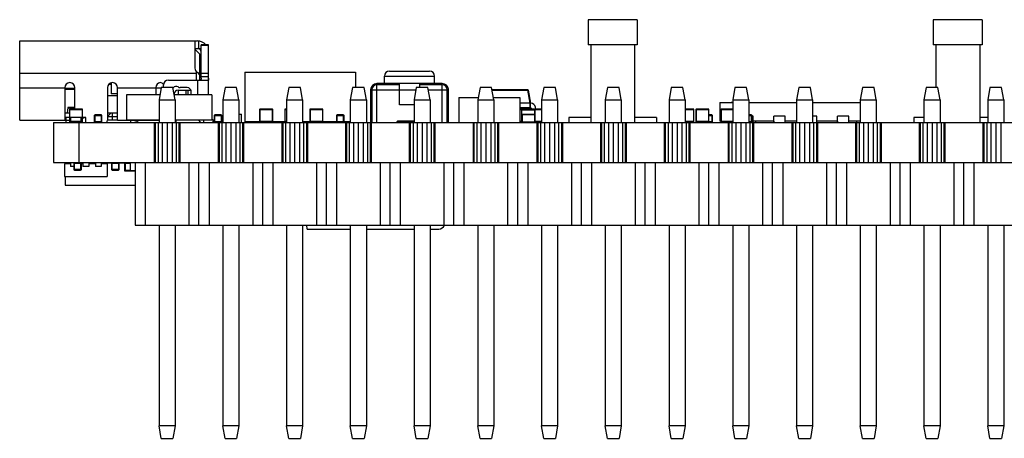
# Model space of a CAD drawing. Header units: millimetres. Extents: x 563 to 681, y 173 to 284.
# Tile 54 of 167: x 609 to 648, y 209 to 226. Entities that reach past the tile are written whole.
import ezdxf

# ---------------------------------------------------------------- set-up
doc = ezdxf.new("R2010")
doc.units = ezdxf.units.MM
doc.header["$LTSCALE"] = 30.734
doc.layers.get('0').update_dxf_attribs({"linetype": 'CONTINUOUS'})

msp = doc.modelspace()

# ---------------------------------------------------------------- linework, layer by layer
at = {"linetype": 'Continuous'}
for p, q in [((631.705, 225.886), (631.705, 224.886)), ((633.655, 225.886), (631.705, 225.886)), ((633.655, 225.886), (633.655, 224.886)), ((645.456, 225.886), (645.456, 224.886)), ((647.406, 225.886), (645.456, 225.886)), ((647.406, 225.886), (647.406, 224.886)), ((609.051, 221.876), (609.051, 225.036)), ((609.051, 225.036), (616.131, 225.036)), ((616.031, 225.036), (616.031, 223.956)), ((616.181, 225.033), (616.181, 224.727)), ((616.281, 223.551), (616.281, 224.879)), ((616.581, 224.879), (616.281, 224.879)), ((616.281, 224.876), (616.581, 224.876)), ((616.581, 222.886), (616.581, 224.879)), ((633.655, 224.886), (631.705, 224.886)), ((631.805, 224.886), (631.805, 221.786)), ((633.555, 224.886), (633.555, 221.786)), ((647.406, 224.886), (645.456, 224.886)), ((645.556, 224.886), (645.556, 223.186)), ((647.306, 224.886), (647.306, 221.786)), ((616.031, 224.736), (616.281, 224.736)), ((616.231, 224.516), (616.031, 224.716)), ((616.231, 223.477), (616.231, 224.516)), ((609.051, 223.756), (616.081, 223.756)), ((616.081, 223.756), (616.081, 223.476)), ((616.167, 223.756), (616.231, 223.756)), ((616.281, 223.756), (616.581, 223.756)), ((618.026, 223.786), (618.026, 221.811)), ((618.026, 223.786), (622.426, 223.786)), ((622.426, 223.786), (622.426, 223.186)), ((623.586, 223.336), (623.586, 223.636)), ((623.586, 223.636), (625.586, 223.636)), ((623.786, 223.836), (625.386, 223.836)), ((625.586, 223.336), (625.586, 223.636)), ((612.691, 223.306), (612.602, 223.306)), ((612.691, 223.365), (612.691, 222.932)), ((614.781, 223.186), (614.781, 223.276)), ((614.981, 223.476), (616.562, 223.476)), ((616.131, 223.476), (616.131, 222.886)), ((616.281, 223.626), (616.581, 223.626)), ((623.286, 221.786), (623.286, 223.336)), ((625.886, 223.336), (623.286, 223.336)), ((624.186, 223.286), (623.286, 223.286)), ((623.842, 223.286), (623.842, 223.336)), ((624.186, 222.486), (624.186, 223.336)), ((624.986, 223.336), (624.986, 223.186)), ((625.886, 223.286), (624.986, 223.286)), ((625.329, 223.286), (625.329, 223.336)), ((625.886, 221.786), (625.886, 223.336)), ((610.851, 223.156), (609.051, 223.156)), ((610.851, 223.176), (610.851, 221.876)), ((611.251, 223.146), (610.851, 223.146)), ((611.251, 223.106), (610.851, 223.106)), ((611.251, 222.322), (611.251, 223.176)), ((612.551, 223.176), (612.551, 221.876)), ((612.551, 222.856), (612.951, 222.856)), ((612.951, 222.932), (612.691, 222.932)), ((612.951, 221.878), (612.951, 223.176)), ((614.688, 223.156), (612.951, 223.156)), ((613.305, 222.886), (613.305, 221.888)), ((614.641, 222.886), (613.305, 222.886)), ((614.481, 223.176), (614.481, 222.886)), ((614.694, 223.186), (614.605, 222.686)), ((615.157, 223.186), (614.694, 223.186)), ((615.245, 222.686), (615.157, 223.186)), ((616.705, 222.886), (615.21, 222.886)), ((615.361, 223.076), (615.872, 223.076)), ((615.365, 223.076), (615.365, 222.886)), ((615.731, 223.176), (615.447, 223.176)), ((615.683, 222.886), (615.683, 223.076)), ((615.767, 222.886), (615.767, 223.076)), ((615.873, 223.073), (615.873, 222.886)), ((615.881, 222.886), (615.881, 223.026)), ((616.705, 222.886), (616.705, 221.888)), ((617.234, 223.186), (617.145, 222.686)), ((617.697, 223.186), (617.234, 223.186)), ((617.785, 222.686), (617.697, 223.186)), ((619.774, 223.186), (619.685, 222.686)), ((620.237, 223.186), (619.774, 223.186)), ((620.325, 222.686), (620.237, 223.186)), ((622.314, 223.186), (622.225, 222.686)), ((622.777, 223.186), (622.314, 223.186)), ((622.865, 222.686), (622.777, 223.186)), ((623.035, 223.112), (623.035, 223.089)), ((623.037, 223.112), (623.035, 223.112)), ((623.036, 223.089), (623.086, 223.088)), ((623.036, 223.088), (623.036, 221.786)), ((623.086, 223.088), (623.036, 223.088)), ((623.086, 223.086), (623.086, 221.786)), ((623.086, 223.086), (624.186, 223.086)), ((624.186, 223.092), (624.837, 223.092)), ((624.854, 223.186), (624.765, 222.686)), ((625.317, 223.186), (624.854, 223.186)), ((625.405, 222.686), (625.317, 223.186)), ((625.335, 223.086), (626.086, 223.086)), ((626.086, 223.107), (626.085, 223.107)), ((626.086, 221.786), (626.086, 223.107)), ((626.134, 223.112), (626.136, 223.112)), ((626.136, 221.786), (626.136, 223.112)), ((627.394, 223.186), (627.305, 222.686)), ((627.857, 223.186), (627.394, 223.186)), ((627.945, 222.686), (627.857, 223.186)), ((629.294, 223.086), (627.875, 223.086)), ((627.878, 223.07), (629.294, 223.07)), ((629.294, 223.086), (629.294, 223.07)), ((629.386, 222.551), (629.294, 223.07)), ((629.314, 223.07), (629.405, 222.551)), ((629.934, 223.186), (629.845, 222.686)), ((630.397, 223.186), (629.934, 223.186)), ((630.485, 222.686), (630.397, 223.186)), ((632.474, 223.186), (632.385, 222.686)), ((632.937, 223.186), (632.474, 223.186)), ((633.025, 222.686), (632.937, 223.186)), ((635.014, 223.186), (634.925, 222.686)), ((635.477, 223.186), (635.014, 223.186)), ((635.565, 222.686), (635.477, 223.186)), ((637.554, 223.186), (637.465, 222.686)), ((638.017, 223.186), (637.554, 223.186)), ((638.105, 222.686), (638.017, 223.186)), ((640.094, 223.186), (640.005, 222.686)), ((640.557, 223.186), (640.094, 223.186)), ((640.645, 222.686), (640.557, 223.186)), ((642.634, 223.186), (642.545, 222.686)), ((643.097, 223.186), (642.634, 223.186)), ((643.185, 222.686), (643.097, 223.186)), ((645.174, 223.186), (645.085, 222.686)), ((645.637, 223.186), (645.174, 223.186)), ((645.725, 222.686), (645.637, 223.186)), ((647.714, 223.186), (647.625, 222.686)), ((648.177, 223.186), (647.714, 223.186)), ((648.265, 222.686), (648.177, 223.186)), ((614.605, 222.686), (614.605, 221.786)), ((614.605, 222.686), (615.245, 222.686)), ((615.245, 222.686), (615.245, 221.786)), ((617.145, 222.686), (617.145, 221.786)), ((617.145, 222.686), (617.785, 222.686)), ((617.785, 222.686), (617.785, 221.786)), ((619.685, 222.686), (619.685, 221.786)), ((619.685, 222.686), (620.325, 222.686)), ((620.325, 222.686), (620.325, 221.786)), ((622.225, 222.686), (622.225, 221.786)), ((622.225, 222.686), (622.865, 222.686)), ((622.865, 222.686), (622.865, 221.786)), ((624.765, 222.486), (624.186, 222.486)), ((624.765, 222.686), (624.765, 221.786)), ((624.765, 222.686), (625.405, 222.686)), ((625.405, 222.686), (625.405, 221.786)), ((626.548, 222.786), (626.548, 221.787)), ((626.548, 222.786), (627.323, 222.786)), ((627.305, 222.686), (627.305, 221.786)), ((627.305, 222.686), (627.945, 222.686)), ((627.928, 222.786), (628.985, 222.786)), ((627.945, 222.686), (627.945, 221.786)), ((628.985, 222.786), (628.985, 221.787)), ((629.385, 222.551), (628.985, 222.551)), ((629.385, 222.551), (629.385, 222.371)), ((629.405, 222.371), (629.405, 222.551)), ((629.423, 222.551), (629.405, 222.551)), ((629.845, 222.686), (629.845, 221.786)), ((629.845, 222.686), (630.485, 222.686)), ((630.485, 222.686), (630.485, 221.786)), ((632.385, 222.686), (632.385, 221.786)), ((632.385, 222.686), (633.025, 222.686)), ((633.025, 222.686), (633.025, 221.786)), ((634.925, 222.686), (634.925, 221.786)), ((634.925, 222.686), (635.565, 222.686)), ((635.565, 222.686), (635.565, 221.786)), ((636.955, 222.586), (636.955, 221.836)), ((636.955, 222.586), (637.465, 222.586)), ((637.405, 222.596), (637.405, 222.586)), ((637.405, 222.596), (637.465, 222.596)), ((637.465, 222.686), (637.465, 221.786)), ((637.465, 222.686), (638.105, 222.686)), ((638.105, 222.686), (638.105, 221.786)), ((638.105, 222.586), (640.005, 222.586)), ((640.005, 222.686), (640.005, 221.786)), ((640.005, 222.686), (640.645, 222.686)), ((640.645, 222.686), (640.645, 221.786)), ((640.645, 222.586), (642.545, 222.586)), ((642.545, 222.686), (642.545, 221.786)), ((642.545, 222.686), (643.185, 222.686)), ((643.185, 222.686), (643.185, 221.786)), ((645.085, 222.686), (645.085, 221.786)), ((645.085, 222.686), (645.725, 222.686)), ((645.725, 222.686), (645.725, 221.786)), ((647.625, 222.686), (647.625, 221.786)), ((647.625, 222.686), (648.265, 222.686)), ((648.265, 222.686), (648.265, 221.786)), ((610.851, 222.176), (611.035, 222.176)), ((610.964, 222.368), (610.947, 222.176)), ((610.964, 222.368), (611.251, 222.368)), ((611.251, 222.386), (610.984, 222.386)), ((611.035, 222.302), (611.035, 221.822)), ((611.035, 222.302), (611.555, 222.302)), ((611.055, 221.802), (611.055, 222.322)), ((611.535, 222.322), (611.055, 222.322)), ((611.535, 222.322), (611.535, 221.802)), ((611.555, 221.822), (611.555, 222.302)), ((612.053, 221.786), (612.053, 222.091)), ((612.297, 222.091), (612.053, 222.091)), ((612.119, 222.091), (612.119, 222.094)), ((612.119, 222.094), (612.226, 222.094)), ((612.163, 222.091), (612.163, 222.094)), ((612.181, 222.094), (612.181, 222.091)), ((612.226, 222.094), (612.226, 222.091)), ((612.297, 222.091), (612.297, 221.786)), ((612.701, 222.176), (612.551, 222.026)), ((612.551, 222.176), (612.951, 222.176)), ((612.751, 221.876), (612.751, 222.176)), ((616.833, 221.786), (616.833, 222.091)), ((617.077, 222.091), (616.833, 222.091)), ((616.899, 222.091), (616.899, 222.094)), ((616.899, 222.094), (617.006, 222.094)), ((616.943, 222.091), (616.943, 222.094)), ((616.961, 222.094), (616.961, 222.091)), ((617.006, 222.094), (617.006, 222.091)), ((617.077, 222.091), (617.077, 221.786)), ((617.785, 222.121), (617.804, 222.121)), ((617.785, 222.111), (617.896, 222.111)), ((617.804, 222.111), (617.804, 222.121)), ((617.896, 221.786), (617.896, 222.111)), ((618.613, 222.302), (618.613, 221.822)), ((618.613, 222.302), (619.133, 222.302)), ((618.633, 221.802), (618.633, 222.322)), ((619.113, 222.322), (618.633, 222.322)), ((619.113, 222.322), (619.113, 221.802)), ((619.133, 221.822), (619.133, 222.302)), ((619.613, 222.302), (619.613, 221.822)), ((619.613, 222.302), (619.685, 222.302)), ((619.633, 221.802), (619.633, 222.322)), ((619.685, 222.322), (619.633, 222.322)), ((620.613, 222.302), (620.613, 221.822)), ((620.613, 222.302), (621.133, 222.302)), ((620.633, 221.802), (620.633, 222.322)), ((621.113, 222.322), (620.633, 222.322)), ((621.113, 222.322), (621.113, 221.802)), ((621.133, 221.822), (621.133, 222.302)), ((621.701, 221.786), (621.701, 222.091)), ((621.945, 222.091), (621.701, 222.091)), ((621.773, 222.094), (621.773, 222.091)), ((621.773, 222.094), (621.88, 222.094)), ((621.775, 222.094), (621.775, 222.091)), ((621.783, 222.094), (621.783, 222.091)), ((621.792, 222.091), (621.792, 222.094)), ((621.88, 222.094), (621.88, 222.091)), ((621.945, 222.091), (621.945, 221.786)), ((623.086, 222.091), (623.036, 222.091)), ((626.086, 222.082), (626.136, 222.082)), ((629.386, 222.371), (628.985, 222.371)), ((629.056, 222.322), (628.985, 222.322)), ((628.985, 222.302), (629.056, 222.302)), ((629.056, 221.802), (629.056, 222.322)), ((629.573, 222.312), (629.056, 222.312)), ((629.056, 222.292), (629.57, 222.292)), ((629.065, 221.786), (629.065, 222.111)), ((629.065, 222.111), (629.57, 222.111)), ((629.09, 221.811), (629.09, 222.086)), ((629.57, 222.086), (629.09, 222.086)), ((629.115, 222.111), (629.115, 222.086)), ((629.165, 222.086), (629.165, 222.111)), ((629.201, 222.111), (629.201, 222.121)), ((629.201, 222.121), (629.57, 222.121)), ((629.252, 222.111), (629.252, 222.121)), ((629.303, 222.111), (629.303, 222.121)), ((629.317, 222.111), (629.317, 222.121)), ((629.375, 222.312), (629.386, 222.371)), ((629.405, 222.371), (629.395, 222.312)), ((629.419, 222.111), (629.419, 222.121)), ((629.426, 222.354), (629.432, 222.312)), ((629.432, 222.111), (629.432, 222.121)), ((629.482, 222.111), (629.482, 222.121)), ((629.534, 222.111), (629.534, 222.121)), ((629.559, 222.111), (629.559, 222.121)), ((629.57, 222.302), (629.57, 221.822)), ((629.57, 222.302), (629.845, 222.302)), ((629.59, 221.802), (629.59, 222.322)), ((629.845, 222.322), (629.59, 222.322)), ((629.612, 222.322), (629.601, 222.397)), ((635.896, 222.322), (635.565, 222.322)), ((635.565, 222.302), (635.916, 222.302)), ((635.896, 222.322), (635.896, 221.802)), ((635.916, 221.822), (635.916, 222.302)), ((635.995, 222.302), (635.995, 221.822)), ((635.995, 222.302), (636.515, 222.302)), ((636.015, 221.802), (636.015, 222.322)), ((636.495, 222.322), (636.015, 222.322)), ((636.495, 222.322), (636.495, 221.802)), ((636.515, 221.822), (636.515, 222.302)), ((636.515, 222.094), (636.56, 222.094)), ((636.625, 222.091), (636.515, 222.091)), ((636.56, 222.094), (636.56, 222.091)), ((636.625, 222.091), (636.625, 221.786)), ((636.995, 222.302), (636.995, 221.822)), ((636.995, 222.302), (637.465, 222.302)), ((637.015, 221.802), (637.015, 222.322)), ((637.465, 222.322), (637.015, 222.322)), ((638.105, 222.094), (638.131, 222.094)), ((638.202, 222.091), (638.105, 222.091)), ((638.131, 222.094), (638.131, 222.091)), ((638.202, 222.091), (638.202, 221.786)), ((609.051, 221.876), (611.035, 221.876)), ((610.397, 221.786), (610.397, 220.186)), ((610.397, 221.786), (681.464, 221.786)), ((610.886, 221.986), (610.886, 221.876)), ((611.686, 221.986), (610.886, 221.986)), ((610.886, 221.876), (610.886, 221.786)), ((611.555, 221.822), (611.035, 221.822)), ((611.055, 221.802), (611.535, 221.802)), ((611.086, 221.786), (611.086, 221.986)), ((611.251, 221.786), (611.251, 221.802)), ((611.405, 221.786), (611.405, 220.186)), ((611.486, 221.986), (611.486, 221.786)), ((611.546, 221.966), (611.546, 221.986)), ((611.546, 221.966), (611.626, 221.966)), ((611.626, 221.966), (611.626, 221.986)), ((611.686, 221.786), (611.686, 221.986)), ((612.023, 222.061), (612.023, 221.817)), ((612.023, 222.061), (612.328, 222.061)), ((612.328, 221.817), (612.023, 221.817)), ((612.328, 221.817), (612.328, 222.061)), ((612.551, 222.026), (612.946, 222.026)), ((612.935, 221.876), (612.551, 221.876)), ((612.946, 222.026), (612.95, 222.03)), ((612.951, 221.876), (614.605, 221.876)), ((613.305, 221.888), (614.605, 221.888)), ((613.461, 221.876), (613.469, 221.786)), ((613.469, 221.786), (613.64, 221.801)), ((614.416, 221.786), (614.416, 220.186)), ((614.454, 221.786), (614.454, 220.186)), ((614.565, 221.786), (614.565, 220.186)), ((614.73, 221.786), (614.73, 220.186)), ((614.925, 221.786), (614.925, 220.186)), ((615.121, 221.786), (615.121, 220.186)), ((615.245, 221.888), (616.705, 221.888)), ((615.245, 221.826), (615.281, 221.826)), ((615.281, 221.786), (615.281, 221.888)), ((615.286, 221.786), (615.286, 220.186)), ((615.396, 221.786), (615.396, 220.186)), ((615.435, 221.786), (615.435, 220.186)), ((616.157, 221.888), (616.259, 221.786)), ((616.381, 221.876), (616.369, 221.888)), ((616.381, 221.876), (616.381, 221.786)), ((616.759, 221.896), (616.705, 221.896)), ((616.759, 221.786), (616.759, 221.896)), ((616.803, 222.061), (616.803, 221.817)), ((616.803, 222.061), (617.108, 222.061)), ((617.108, 221.817), (616.803, 221.817)), ((616.956, 221.786), (616.956, 220.186)), ((616.994, 221.786), (616.994, 220.186)), ((617.105, 221.786), (617.105, 220.186)), ((617.108, 221.817), (617.108, 222.061)), ((617.27, 221.786), (617.27, 220.186)), ((617.465, 221.786), (617.465, 220.186)), ((617.661, 221.786), (617.661, 220.186)), ((617.826, 221.786), (617.826, 220.186)), ((617.936, 221.786), (617.936, 220.186)), ((617.975, 221.786), (617.975, 220.186)), ((618.616, 221.811), (618.026, 221.811)), ((618.341, 221.786), (618.341, 221.811)), ((619.133, 221.822), (618.613, 221.822)), ((618.633, 221.802), (619.113, 221.802)), ((618.671, 221.786), (618.671, 221.802)), ((619.041, 221.802), (619.041, 221.786)), ((619.616, 221.811), (619.13, 221.811)), ((619.27, 221.811), (619.27, 221.786)), ((619.47, 221.786), (619.47, 221.811)), ((619.496, 221.786), (619.496, 220.186)), ((619.534, 221.786), (619.534, 220.186)), ((619.541, 221.811), (619.541, 221.786)), ((619.685, 221.822), (619.613, 221.822)), ((619.633, 221.802), (619.685, 221.802)), ((619.645, 221.786), (619.645, 220.186)), ((619.81, 221.786), (619.81, 220.186)), ((620.005, 221.786), (620.005, 220.186)), ((620.201, 221.786), (620.201, 220.186)), ((620.616, 221.811), (620.325, 221.811)), ((620.366, 221.786), (620.366, 220.186)), ((620.476, 221.786), (620.476, 220.186)), ((620.515, 221.786), (620.515, 220.186)), ((621.133, 221.822), (620.613, 221.822)), ((620.633, 221.802), (621.113, 221.802)), ((621.03, 221.786), (621.03, 221.802)), ((621.127, 221.807), (621.127, 221.786)), ((621.671, 221.811), (621.13, 221.811)), ((621.614, 221.811), (621.614, 221.786)), ((621.645, 221.811), (621.645, 221.786)), ((621.671, 222.061), (621.671, 221.817)), ((621.671, 222.061), (621.976, 222.061)), ((621.976, 221.817), (621.671, 221.817)), ((621.976, 221.817), (621.976, 222.061)), ((622.225, 221.811), (621.976, 221.811)), ((622.036, 221.786), (622.036, 220.186)), ((622.074, 221.786), (622.074, 220.186)), ((622.121, 221.786), (622.121, 221.811)), ((622.185, 221.786), (622.185, 220.186)), ((622.35, 221.786), (622.35, 220.186)), ((622.545, 221.786), (622.545, 220.186)), ((622.741, 221.786), (622.741, 220.186)), ((622.906, 221.786), (622.906, 220.186)), ((623.016, 221.786), (623.016, 220.186)), ((623.055, 221.786), (623.055, 220.186)), ((624.086, 221.816), (624.086, 221.786)), ((624.086, 221.816), (624.765, 221.816)), ((624.106, 221.786), (624.106, 221.836)), ((624.765, 221.836), (624.106, 221.836)), ((624.576, 221.786), (624.576, 220.186)), ((624.614, 221.786), (624.614, 220.186)), ((624.725, 221.786), (624.725, 220.186)), ((624.89, 221.786), (624.89, 220.186)), ((625.085, 221.786), (625.085, 220.186)), ((625.281, 221.786), (625.281, 220.186)), ((625.446, 221.786), (625.446, 220.186)), ((625.556, 221.786), (625.556, 220.186)), ((625.595, 221.786), (625.595, 220.186)), ((626.921, 221.787), (626.921, 221.786)), ((627.116, 221.786), (627.116, 220.186)), ((627.15, 221.787), (627.15, 221.786)), ((627.154, 221.786), (627.154, 220.186)), ((627.195, 221.786), (627.195, 221.787)), ((627.265, 221.786), (627.265, 220.186)), ((627.295, 221.786), (627.295, 221.787)), ((627.43, 221.786), (627.43, 220.186)), ((627.625, 221.786), (627.625, 220.186)), ((627.821, 221.786), (627.821, 220.186)), ((627.986, 221.786), (627.986, 220.186)), ((628.096, 221.786), (628.096, 220.186)), ((628.135, 221.786), (628.135, 220.186)), ((628.15, 221.787), (628.15, 221.786)), ((629.056, 221.822), (628.985, 221.822)), ((628.985, 221.802), (629.056, 221.802)), ((629.065, 221.832), (629.056, 221.832)), ((629.056, 221.812), (629.065, 221.812)), ((629.065, 221.803), (629.056, 221.803)), ((629.09, 221.811), (629.573, 221.811)), ((629.165, 221.786), (629.165, 221.811)), ((629.845, 221.822), (629.57, 221.822)), ((629.59, 221.802), (629.845, 221.802)), ((629.645, 221.786), (629.645, 221.802)), ((629.656, 221.786), (629.656, 220.186)), ((629.694, 221.786), (629.694, 220.186)), ((629.745, 221.786), (629.745, 221.802)), ((629.746, 221.786), (629.746, 221.802)), ((629.805, 221.786), (629.805, 220.186)), ((629.97, 221.786), (629.97, 220.186)), ((630.165, 221.786), (630.165, 220.186)), ((630.361, 221.786), (630.361, 220.186)), ((630.526, 221.786), (630.526, 220.186)), ((630.636, 221.786), (630.636, 220.186)), ((630.675, 221.786), (630.675, 220.186)), ((630.93, 221.986), (630.93, 221.786)), ((631.805, 221.986), (630.93, 221.986)), ((632.196, 221.786), (632.196, 220.186)), ((632.234, 221.786), (632.234, 220.186)), ((632.345, 221.786), (632.345, 220.186)), ((632.51, 221.786), (632.51, 220.186)), ((632.705, 221.786), (632.705, 220.186)), ((632.901, 221.786), (632.901, 220.186)), ((633.066, 221.786), (633.066, 220.186)), ((633.176, 221.786), (633.176, 220.186)), ((633.215, 221.786), (633.215, 220.186)), ((634.43, 221.986), (633.555, 221.986)), ((634.43, 221.986), (634.43, 221.786)), ((634.736, 221.786), (634.736, 220.186)), ((634.774, 221.786), (634.774, 220.186)), ((634.885, 221.786), (634.885, 220.186)), ((635.05, 221.786), (635.05, 220.186)), ((635.245, 221.786), (635.245, 220.186)), ((635.441, 221.786), (635.441, 220.186)), ((635.916, 221.822), (635.565, 221.822)), ((635.565, 221.802), (635.896, 221.802)), ((635.606, 221.786), (635.606, 220.186)), ((635.716, 221.786), (635.716, 220.186)), ((635.755, 221.786), (635.755, 220.186)), ((636.515, 221.822), (635.995, 221.822)), ((636.015, 221.802), (636.495, 221.802)), ((636.381, 221.786), (636.381, 221.802)), ((636.515, 222.061), (636.656, 222.061)), ((636.656, 221.817), (636.515, 221.817)), ((636.656, 221.817), (636.656, 222.061)), ((636.995, 221.836), (636.955, 221.836)), ((637.465, 221.822), (636.995, 221.822)), ((637.015, 221.802), (637.465, 221.802)), ((637.165, 221.786), (637.165, 221.802)), ((637.276, 221.786), (637.276, 220.186)), ((637.314, 221.786), (637.314, 220.186)), ((637.408, 221.802), (637.408, 221.786)), ((637.425, 221.786), (637.425, 220.186)), ((637.59, 221.786), (637.59, 220.186)), ((637.785, 221.786), (637.785, 220.186)), ((637.981, 221.786), (637.981, 220.186)), ((638.105, 222.061), (638.233, 222.061)), ((638.233, 221.817), (638.105, 221.817)), ((638.146, 221.786), (638.146, 220.186)), ((638.233, 221.817), (638.233, 222.061)), ((638.28, 222.036), (638.233, 222.036)), ((638.256, 221.786), (638.256, 220.186)), ((638.28, 221.786), (638.28, 222.036)), ((639.1, 221.836), (638.28, 221.836)), ((638.295, 221.786), (638.295, 220.186)), ((638.38, 221.786), (638.38, 221.836)), ((639.1, 221.786), (639.1, 222.036)), ((639.55, 222.036), (639.1, 222.036)), ((639.1, 221.836), (639.1, 221.786)), ((639.55, 221.786), (639.55, 222.036)), ((640.005, 221.836), (639.55, 221.836)), ((639.816, 221.786), (639.816, 220.186)), ((639.854, 221.786), (639.854, 220.186)), ((639.965, 221.786), (639.965, 220.186)), ((640.13, 221.786), (640.13, 220.186)), ((640.325, 221.786), (640.325, 220.186)), ((640.521, 221.786), (640.521, 220.186)), ((640.82, 222.036), (640.645, 222.036)), ((640.686, 221.786), (640.686, 220.186)), ((640.796, 221.786), (640.796, 220.186)), ((640.82, 221.786), (640.82, 222.036)), ((641.64, 221.836), (640.82, 221.836)), ((640.836, 221.786), (640.836, 220.186)), ((641.64, 221.786), (641.64, 222.036)), ((642.09, 222.036), (641.64, 222.036)), ((641.64, 221.836), (641.64, 221.786)), ((642.09, 221.786), (642.09, 222.036)), ((642.545, 221.836), (642.09, 221.836)), ((642.355, 221.786), (642.355, 220.186)), ((642.394, 221.786), (642.394, 220.186)), ((642.405, 221.786), (642.405, 221.836)), ((642.505, 221.786), (642.505, 220.186)), ((642.67, 221.786), (642.67, 220.186)), ((642.865, 221.786), (642.865, 220.186)), ((643.061, 221.786), (643.061, 220.186)), ((643.226, 221.786), (643.226, 220.186)), ((643.336, 221.786), (643.336, 220.186)), ((643.376, 221.786), (643.376, 220.186)), ((644.681, 221.986), (644.681, 221.786)), ((645.085, 221.986), (644.681, 221.986)), ((644.895, 221.786), (644.895, 220.186)), ((644.934, 221.786), (644.934, 220.186)), ((645.045, 221.786), (645.045, 220.186)), ((645.21, 221.786), (645.21, 220.186)), ((645.405, 221.786), (645.405, 220.186)), ((645.601, 221.786), (645.601, 220.186)), ((645.766, 221.786), (645.766, 220.186)), ((645.876, 221.786), (645.876, 220.186)), ((645.916, 221.786), (645.916, 220.186)), ((647.625, 221.986), (647.306, 221.986)), ((647.435, 221.786), (647.435, 220.186)), ((647.474, 221.786), (647.474, 220.186)), ((647.585, 221.786), (647.585, 220.186)), ((647.75, 221.786), (647.75, 220.186)), ((647.945, 221.786), (647.945, 220.186)), ((648.141, 221.786), (648.141, 220.186)), ((610.397, 220.186), (681.464, 220.186)), ((610.835, 220.141), (610.835, 219.636)), ((611.071, 220.141), (610.835, 220.141)), ((610.86, 220.166), (610.86, 220.141)), ((611.071, 220.166), (610.86, 220.166)), ((611.061, 220.166), (611.061, 220.186)), ((611.071, 220.186), (611.071, 220.026)), ((611.203, 220.156), (611.203, 219.912)), ((611.203, 220.156), (611.508, 220.156)), ((611.234, 219.882), (611.234, 220.186)), ((611.478, 220.186), (611.478, 219.882)), ((611.571, 220.166), (611.506, 220.166)), ((611.508, 219.912), (611.508, 220.156)), ((611.571, 220.141), (611.508, 220.141)), ((611.571, 220.186), (611.571, 220.026)), ((611.8, 220.186), (611.8, 220.026)), ((612.071, 220.166), (611.8, 220.166)), ((612.071, 220.141), (611.8, 220.141)), ((611.91, 220.186), (611.91, 220.166)), ((612.071, 220.186), (612.071, 220.026)), ((612.3, 220.186), (612.3, 220.026)), ((612.709, 220.166), (612.3, 220.166)), ((612.535, 220.141), (612.3, 220.141)), ((612.376, 220.166), (612.376, 220.186)), ((612.407, 220.186), (612.407, 220.166)), ((612.535, 220.141), (612.535, 219.636)), ((612.707, 220.156), (612.707, 219.912)), ((612.707, 220.156), (613.012, 220.156)), ((612.738, 219.882), (612.738, 220.186)), ((612.982, 220.156), (612.982, 219.882)), ((613.23, 220.166), (613.01, 220.166)), ((613.012, 219.912), (613.012, 220.156)), ((613.04, 220.186), (613.04, 220.166)), ((613.23, 220.186), (613.23, 219.861)), ((613.255, 220.161), (613.255, 219.886)), ((613.255, 220.161), (613.458, 220.161)), ((613.33, 220.161), (613.33, 220.186)), ((613.331, 220.186), (613.331, 220.161)), ((613.458, 220.186), (613.458, 219.861)), ((613.655, 220.186), (613.655, 217.686)), ((614.055, 220.186), (614.055, 217.686)), ((615.795, 220.186), (615.795, 217.686)), ((616.195, 217.686), (616.195, 220.186)), ((616.595, 220.186), (616.595, 217.686)), ((618.335, 220.186), (618.335, 217.686)), ((618.735, 217.686), (618.735, 220.186)), ((619.135, 220.186), (619.135, 217.686)), ((620.875, 220.186), (620.875, 217.686)), ((621.275, 217.686), (621.275, 220.186)), ((621.675, 220.186), (621.675, 217.686)), ((623.415, 220.186), (623.415, 217.686)), ((623.815, 217.686), (623.815, 220.186)), ((624.215, 220.186), (624.215, 217.686)), ((625.955, 220.186), (625.955, 217.686)), ((626.355, 217.686), (626.355, 220.186)), ((626.755, 220.186), (626.755, 217.686)), ((628.495, 220.186), (628.495, 217.686)), ((628.895, 217.686), (628.895, 220.186)), ((629.295, 220.186), (629.295, 217.686)), ((631.035, 220.186), (631.035, 217.686)), ((631.435, 217.686), (631.435, 220.186)), ((631.835, 220.186), (631.835, 217.686)), ((633.575, 220.186), (633.575, 217.686)), ((633.975, 217.686), (633.975, 220.186)), ((634.375, 220.186), (634.375, 217.686)), ((636.115, 220.186), (636.115, 217.686)), ((636.515, 217.686), (636.515, 220.186)), ((636.915, 220.186), (636.915, 217.686)), ((638.655, 220.186), (638.655, 217.686)), ((639.055, 217.686), (639.055, 220.186)), ((639.455, 220.186), (639.455, 217.686)), ((641.195, 220.186), (641.195, 217.686)), ((641.595, 217.686), (641.595, 220.186)), ((641.995, 220.186), (641.995, 217.686)), ((643.735, 220.186), (643.735, 217.686)), ((644.135, 217.686), (644.135, 220.186)), ((644.535, 220.186), (644.535, 217.686)), ((646.275, 220.186), (646.275, 217.686)), ((646.675, 217.686), (646.675, 220.186)), ((647.075, 220.186), (647.075, 217.686)), ((611.203, 220.026), (611.071, 220.026)), ((611.508, 219.912), (611.203, 219.912)), ((611.234, 219.882), (611.478, 219.882)), ((611.305, 219.879), (611.305, 219.882)), ((611.412, 219.879), (611.305, 219.879)), ((611.35, 219.879), (611.35, 219.882)), ((611.368, 219.882), (611.368, 219.879)), ((611.412, 219.882), (611.412, 219.879)), ((611.8, 220.026), (611.571, 220.026)), ((612.3, 220.026), (612.071, 220.026)), ((613.012, 219.912), (612.707, 219.912)), ((612.738, 219.882), (612.982, 219.882)), ((612.803, 219.879), (612.803, 219.882)), ((612.91, 219.879), (612.803, 219.879)), ((612.891, 219.882), (612.891, 219.879)), ((612.9, 219.879), (612.9, 219.882)), ((612.908, 219.879), (612.908, 219.882)), ((612.91, 219.879), (612.91, 219.882)), ((613.23, 219.861), (613.655, 219.861)), ((613.255, 219.886), (613.458, 219.886)), ((613.28, 219.861), (613.28, 219.886)), ((613.33, 219.861), (613.33, 219.886)), ((613.366, 219.861), (613.366, 219.851)), ((613.655, 219.851), (613.366, 219.851)), ((613.417, 219.861), (613.417, 219.851)), ((613.468, 219.861), (613.468, 219.851)), ((613.482, 219.861), (613.482, 219.851)), ((613.488, 219.861), (613.488, 219.851)), ((613.536, 219.861), (613.536, 219.851)), ((613.549, 219.861), (613.549, 219.851)), ((613.628, 219.861), (613.628, 219.851)), ((610.835, 219.636), (612.535, 219.636)), ((610.86, 219.636), (610.86, 219.286)), ((610.86, 219.286), (613.655, 219.286)), ((613.655, 217.686), (664.455, 217.686)), ((614.605, 217.686), (614.605, 209.686)), ((615.245, 217.686), (615.245, 209.686)), ((617.145, 217.686), (617.145, 209.686)), ((617.785, 217.686), (617.785, 209.686)), ((619.685, 217.686), (619.685, 209.686)), ((620.325, 217.686), (620.325, 209.686)), ((620.5, 217.536), (620.499, 217.686)), ((620.5, 217.536), (622.225, 217.536)), ((622.225, 217.686), (622.225, 209.686)), ((622.865, 217.686), (622.865, 209.686)), ((622.865, 217.536), (624.765, 217.536)), ((624.765, 217.686), (624.765, 209.686)), ((625.405, 217.686), (625.405, 209.686)), ((625.405, 217.536), (625.75, 217.536)), ((627.305, 217.686), (627.305, 209.686)), ((627.945, 217.686), (627.945, 209.686)), ((629.845, 217.686), (629.845, 209.686)), ((630.485, 217.686), (630.485, 209.686)), ((632.385, 217.686), (632.385, 209.686)), ((633.025, 217.686), (633.025, 209.686)), ((634.925, 217.686), (634.925, 209.686)), ((635.565, 217.686), (635.565, 209.686)), ((637.465, 217.686), (637.465, 209.686)), ((638.105, 217.686), (638.105, 209.686)), ((640.005, 217.686), (640.005, 209.686)), ((640.645, 217.686), (640.645, 209.686)), ((642.545, 217.686), (642.545, 209.686)), ((643.185, 217.686), (643.185, 209.686)), ((645.085, 217.686), (645.085, 209.686)), ((645.725, 217.686), (645.725, 209.686)), ((647.625, 217.686), (647.625, 209.686)), ((648.265, 217.686), (648.265, 209.686)), ((614.694, 209.186), (614.605, 209.686)), ((615.245, 209.686), (614.605, 209.686)), ((615.245, 209.686), (615.157, 209.186)), ((617.234, 209.186), (617.145, 209.686)), ((617.785, 209.686), (617.145, 209.686)), ((617.785, 209.686), (617.697, 209.186)), ((619.774, 209.186), (619.685, 209.686)), ((620.325, 209.686), (619.685, 209.686)), ((620.325, 209.686), (620.237, 209.186)), ((622.314, 209.186), (622.225, 209.686)), ((622.865, 209.686), (622.225, 209.686)), ((622.865, 209.686), (622.777, 209.186)), ((624.854, 209.186), (624.765, 209.686)), ((625.405, 209.686), (624.765, 209.686)), ((625.405, 209.686), (625.317, 209.186)), ((627.394, 209.186), (627.305, 209.686)), ((627.945, 209.686), (627.305, 209.686)), ((627.945, 209.686), (627.857, 209.186)), ((629.934, 209.186), (629.845, 209.686)), ((630.485, 209.686), (629.845, 209.686)), ((630.485, 209.686), (630.397, 209.186)), ((632.474, 209.186), (632.385, 209.686)), ((633.025, 209.686), (632.385, 209.686)), ((633.025, 209.686), (632.937, 209.186)), ((635.014, 209.186), (634.925, 209.686)), ((635.565, 209.686), (634.925, 209.686)), ((635.565, 209.686), (635.477, 209.186)), ((638.105, 209.686), (637.465, 209.686)), ((637.554, 209.186), (637.465, 209.686)), ((638.105, 209.686), (638.017, 209.186)), ((640.645, 209.686), (640.005, 209.686)), ((640.094, 209.186), (640.005, 209.686)), ((640.645, 209.686), (640.557, 209.186)), ((643.185, 209.686), (642.545, 209.686)), ((642.634, 209.186), (642.545, 209.686)), ((643.185, 209.686), (643.097, 209.186)), ((645.725, 209.686), (645.085, 209.686)), ((645.174, 209.186), (645.085, 209.686)), ((645.725, 209.686), (645.637, 209.186)), ((648.265, 209.686), (647.625, 209.686)), ((647.714, 209.186), (647.625, 209.686)), ((648.265, 209.686), (648.177, 209.186)), ((614.694, 209.186), (615.157, 209.186)), ((617.234, 209.186), (617.697, 209.186)), ((619.774, 209.186), (620.237, 209.186)), ((622.314, 209.186), (622.777, 209.186)), ((624.854, 209.186), (625.317, 209.186)), ((627.394, 209.186), (627.857, 209.186)), ((629.934, 209.186), (630.397, 209.186)), ((632.474, 209.186), (632.937, 209.186)), ((635.014, 209.186), (635.477, 209.186)), ((637.554, 209.186), (638.017, 209.186)), ((640.094, 209.186), (640.557, 209.186)), ((642.634, 209.186), (643.097, 209.186)), ((645.174, 209.186), (645.637, 209.186)), ((647.714, 209.186), (648.177, 209.186))]:
    msp.add_line(p, q, dxfattribs=at)
for centre, radius, start, end in [((616.131, 224.586), 0.45, 40.849, 90), ((616.131, 224.586), 0.15, 0, 90), ((616.231, 223.956), 0.2, 180, 240), ((616.031, 223.61), 0.2, 0, 60), ((623.785, 223.636), 0.2, 90, 180), ((623.786, 223.636), 0.2, 90, 180), ((625.386, 223.636), 0.2, 0, 90), ((611.051, 223.176), 0.2, 0, 180), ((612.751, 223.176), 0.2, 0, 180), ((614.681, 223.176), 0.2, 97.1808, 180), ((614.631, 223.176), 0.2, 39.2648, 82.8192), ((614.981, 223.276), 0.2, 90, 180), ((623.286, 223.086), 0.25, 90, 179.5013), ((623.286, 223.086), 0.2, 90, 180), ((625.886, 223.086), 0.25, 5.7531, 90), ((625.886, 223.086), 0.2, 0, 90), ((615.281, 223.076), 0.15, 56.4427, 143.4463), ((615.361, 222.926), 0.15, 90, 180), ((615.447, 223.326), 0.15, 236.4427, 270), ((615.731, 223.026), 0.15, 0, 90), ((629.294, 223.066), 0.02, 10, 90), ((629.423, 222.371), 0.18, 8, 90), ((610.984, 222.366), 0.02, 90, 175.1009), ((611.055, 222.302), 0.02, 90, 180), ((611.535, 222.302), 0.02, 0, 90), ((612.053, 222.061), 0.0305, 90, 180), ((612.297, 222.061), 0.0305, 360, 90), ((616.833, 222.061), 0.0305, 90, 180), ((617.077, 222.061), 0.0305, 360, 90), ((618.633, 222.302), 0.02, 90, 180), ((619.113, 222.302), 0.02, 0, 90), ((619.633, 222.302), 0.02, 90, 180), ((620.633, 222.302), 0.02, 90, 180), ((621.113, 222.302), 0.02, 0, 90), ((621.701, 222.061), 0.0305, 90, 180), ((621.945, 222.061), 0.0305, 0, 90), ((629.406, 222.351), 0.02, 8, 91.1356), ((629.59, 222.302), 0.02, 90, 180), ((635.896, 222.302), 0.02, 0, 90), ((636.015, 222.302), 0.02, 90, 180), ((636.495, 222.302), 0.02, 0, 90), ((636.625, 222.061), 0.0305, 0, 90), ((637.015, 222.302), 0.02, 90, 180), ((638.202, 222.061), 0.0305, 360, 90), ((611.055, 221.822), 0.02, 180, 270), ((611.535, 221.822), 0.02, 270, 0), ((612.053, 221.817), 0.0305, 180, 267.5747), ((612.401, 221.876), 0.15, 323.279, 0), ((613.619, 222.051), 0.25, 275, 315.6462), ((617.077, 221.817), 0.0305, 270, 360), ((618.633, 221.822), 0.02, 180, 270), ((619.113, 221.822), 0.02, 270, 0), ((619.633, 221.822), 0.02, 180, 270), ((620.633, 221.822), 0.02, 180, 270), ((621.113, 221.822), 0.02, 270, 0), ((621.945, 221.817), 0.0305, 270, 0), ((624.106, 221.816), 0.02, 90, 180), ((629.59, 221.822), 0.02, 180, 270), ((635.896, 221.822), 0.02, 270, 0), ((636.015, 221.822), 0.02, 180, 270), ((636.495, 221.822), 0.02, 270, 0), ((636.625, 221.817), 0.0305, 270, 0), ((637.015, 221.822), 0.02, 180, 270), ((637.408, 221.817), 0.0305, 270, 330.1652), ((611.234, 219.912), 0.0305, 180, 270), ((611.478, 219.912), 0.0305, 270, 360), ((612.738, 219.912), 0.0305, 180, 270), ((612.982, 219.912), 0.0305, 270, 360), ((625.75, 217.786), 0.25, 270, 336.4199)]:
    msp.add_arc(centre, radius, start, end, dxfattribs=at)
msp.add_ellipse((617.361, 223.756), major_axis=(0, 1.28), ratio=1, start_param=1.519354, end_param=1.570796, dxfattribs=at)
for points, knots in [([(616.281, 223.551), (616.281, 223.541), (616.281, 223.527), (616.277, 223.509), (616.273, 223.498), (616.265, 223.489), (616.256, 223.483), (616.244, 223.479), (616.236, 223.478), (616.232, 223.477)], [0, 0, 0, 0, 0.297379, 0.42417, 0.537549, 0.643402, 0.75083, 0.868231, 1, 1, 1, 1]), ([(616.581, 223.551), (616.581, 223.541), (616.581, 223.522), (616.579, 223.501), (616.576, 223.488), (616.572, 223.481), (616.568, 223.477), (616.564, 223.476), (616.562, 223.476)], [0, 0, 0, 0, 0.379446, 0.670704, 0.779175, 0.864833, 0.93433, 1, 1, 1, 1]), ([(629.294, 223.07), (629.297, 223.07), (629.301, 223.071), (629.307, 223.071), (629.311, 223.071), (629.313, 223.071), (629.314, 223.07), (629.314, 223.07)], [0, 0, 0, 0, 0.371037, 0.685288, 0.899931, 0.962686, 1, 1, 1, 1]), ([(629.386, 222.551), (629.387, 222.551), (629.389, 222.552), (629.393, 222.552), (629.396, 222.552), (629.399, 222.552), (629.402, 222.552), (629.404, 222.552), (629.405, 222.552), (629.405, 222.552), (629.405, 222.551), (629.405, 222.551)], [0, 0, 0, 0, 0.192681, 0.378716, 0.549759, 0.699692, 0.822975, 0.916199, 0.977297, 0.994076, 1, 1, 1, 1]), ([(629.385, 222.371), (629.387, 222.371), (629.389, 222.371), (629.393, 222.371), (629.396, 222.371), (629.399, 222.371), (629.402, 222.371), (629.404, 222.371), (629.405, 222.371), (629.405, 222.371), (629.405, 222.371), (629.405, 222.371)], [0, 0, 0, 0, 0.193689, 0.381019, 0.553152, 0.70389, 0.827561, 0.919884, 0.978658, 0.994468, 1, 1, 1, 1]), ([(612.951, 221.878), (612.951, 221.878), (612.95, 221.877), (612.944, 221.876), (612.939, 221.876), (612.935, 221.876)], [0, 0, 0, 0, 0.088932, 0.27715, 1, 1, 1, 1]), ([(612.946, 222.026), (612.946, 222.026), (612.948, 222.026), (612.95, 222.026), (612.951, 222.027)], [0, 0, 0, 0, 0.325946, 1, 1, 1, 1]), ([(614.605, 221.876), (614.59, 221.876), (614.562, 221.876), (614.526, 221.878), (614.501, 221.88), (614.488, 221.884), (614.484, 221.887), (614.483, 221.888)], [0, 0, 0, 0, 0.370041, 0.670401, 0.881595, 0.951872, 1, 1, 1, 1])]:
    msp.add_open_spline(points, degree=3, knots=knots, dxfattribs=at)

doc.saveas('drawing.dxf')
